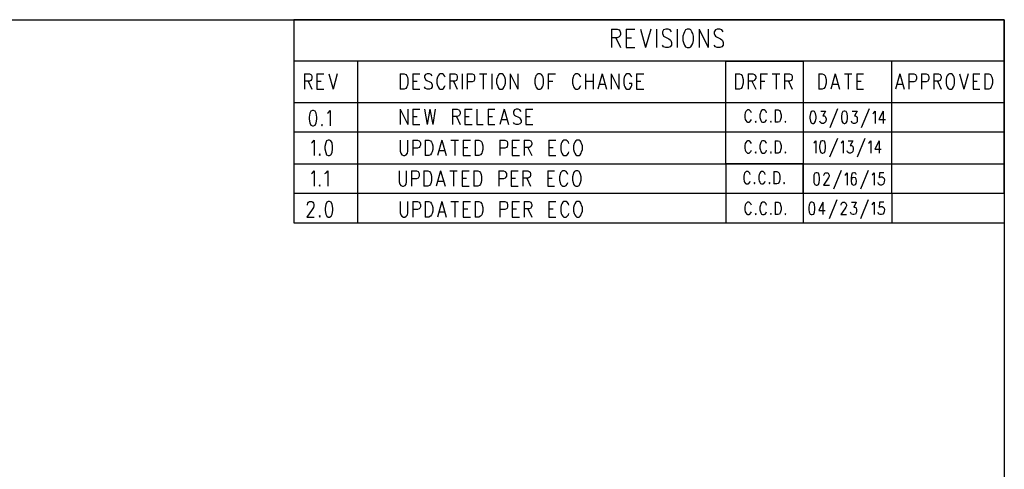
# Model space of a CAD drawing. Extents: x 11.9 to 28.1, y 10.8 to 21.2.
# Tile 17 of 17: x 23.9 to 28.1, y 19.3 to 21.2. Entities that reach past the tile are written whole.
import ezdxf

# ---------------------------------------------------------------- set-up
doc = ezdxf.new("R2010")
doc.units = 0
doc.header["$MEASUREMENT"] = 0
doc.layers.add('LAYNR1', color=2, linetype='Continuous')

msp = doc.modelspace()

# ---------------------------------------------------------------- linework, layer by layer
at = {"layer": 'LAYNR1', "color": 7}
for points in [[(11.892, 21.199), (28.093, 21.199)], [(28.093, 21.199), (25.093, 21.199)], [(25.093, 21.199), (25.093, 20.466)], [(28.093, 21.199), (28.093, 10.799)], [(28.093, 20.466), (28.093, 21.199)], [(26.434, 21.159), (26.434, 21.081)], [(26.434, 21.159), (26.458, 21.159)], [(26.458, 21.159), (26.466, 21.156)], [(26.466, 21.126), (26.458, 21.122)], [(26.466, 21.156), (26.469, 21.152)], [(26.469, 21.129), (26.466, 21.126)], [(26.469, 21.152), (26.472, 21.144)], [(26.472, 21.137), (26.469, 21.129)], [(26.472, 21.144), (26.472, 21.137)], [(26.496, 21.159), (26.496, 21.081)], [(26.496, 21.159), (26.532, 21.159)], [(26.556, 21.159), (26.578, 21.081)], [(26.6, 21.159), (26.578, 21.081)], [(26.624, 21.159), (26.624, 21.081)], [(26.654, 21.156), (26.649, 21.148)], [(26.649, 21.148), (26.649, 21.141)], [(26.649, 21.141), (26.652, 21.133)], [(26.652, 21.133), (26.654, 21.129)], [(26.663, 21.159), (26.654, 21.156)], [(26.654, 21.129), (26.66, 21.126)], [(26.66, 21.126), (26.676, 21.118)], [(26.674, 21.159), (26.663, 21.159)], [(26.682, 21.156), (26.674, 21.159)], [(26.687, 21.148), (26.682, 21.156)], [(26.712, 21.159), (26.712, 21.081)], [(26.739, 21.141), (26.736, 21.129)], [(26.736, 21.129), (26.736, 21.111)], [(26.742, 21.148), (26.739, 21.141)], [(26.747, 21.156), (26.742, 21.148)], [(26.753, 21.159), (26.747, 21.156)], [(26.764, 21.159), (26.753, 21.159)], [(26.769, 21.156), (26.764, 21.159)], [(26.774, 21.148), (26.769, 21.156)], [(26.777, 21.141), (26.774, 21.148)], [(26.78, 21.129), (26.777, 21.141)], [(26.78, 21.111), (26.78, 21.129)], [(26.804, 21.159), (26.804, 21.081)], [(26.804, 21.159), (26.843, 21.081)], [(26.843, 21.159), (26.843, 21.081)], [(26.873, 21.156), (26.867, 21.148)], [(26.867, 21.148), (26.867, 21.141)], [(26.867, 21.141), (26.87, 21.133)], [(26.87, 21.133), (26.873, 21.129)], [(26.881, 21.159), (26.873, 21.156)], [(26.873, 21.129), (26.878, 21.126)], [(26.878, 21.126), (26.894, 21.118)], [(26.892, 21.159), (26.881, 21.159)], [(26.9, 21.156), (26.892, 21.159)], [(26.905, 21.148), (26.9, 21.156)], [(26.458, 21.122), (26.434, 21.122)], [(26.453, 21.122), (26.472, 21.081)], [(26.496, 21.122), (26.518, 21.122)], [(26.654, 21.084), (26.649, 21.092)], [(26.663, 21.081), (26.654, 21.084)], [(26.682, 21.084), (26.674, 21.081)], [(26.676, 21.118), (26.682, 21.114)], [(26.682, 21.114), (26.684, 21.111)], [(26.687, 21.092), (26.682, 21.084)], [(26.684, 21.111), (26.687, 21.103)], [(26.687, 21.103), (26.687, 21.092)], [(26.736, 21.111), (26.739, 21.099)], [(26.739, 21.099), (26.742, 21.092)], [(26.742, 21.092), (26.747, 21.084)], [(26.747, 21.084), (26.753, 21.081)], [(26.764, 21.081), (26.769, 21.084)], [(26.769, 21.084), (26.774, 21.092)], [(26.774, 21.092), (26.777, 21.099)], [(26.777, 21.099), (26.78, 21.111)], [(26.873, 21.084), (26.867, 21.092)], [(26.881, 21.081), (26.873, 21.084)], [(26.9, 21.084), (26.892, 21.081)], [(26.894, 21.118), (26.9, 21.114)], [(26.9, 21.114), (26.903, 21.111)], [(26.905, 21.092), (26.9, 21.084)], [(26.903, 21.111), (26.905, 21.103)], [(26.905, 21.103), (26.905, 21.092)], [(26.496, 21.081), (26.532, 21.081)], [(26.674, 21.081), (26.663, 21.081)], [(26.753, 21.081), (26.764, 21.081)], [(26.892, 21.081), (26.881, 21.081)], [(28.093, 21.024), (25.093, 21.024)], [(25.093, 21.024), (25.093, 20.849)], [(25.389, 21.024), (25.362, 21.024)], [(25.362, 21.024), (25.362, 20.591)], [(25.362, 21.024), (25.362, 20.466)], [(26.917, 20.591), (26.917, 21.024)], [(26.917, 21.024), (27.243, 21.024)], [(27.243, 21.024), (27.243, 20.466)], [(27.618, 20.466), (27.618, 21.024)], [(28.093, 20.599), (28.093, 21.024)], [(25.138, 20.971), (25.138, 20.906)], [(25.138, 20.971), (25.158, 20.971), (25.165, 20.968)], [(25.165, 20.968), (25.167, 20.965), (25.169, 20.959), (25.169, 20.952), (25.167, 20.946), (25.165, 20.943)], [(25.19, 20.971), (25.19, 20.906)], [(25.19, 20.971), (25.219, 20.971)], [(25.24, 20.971), (25.258, 20.906)], [(25.276, 20.971), (25.258, 20.906)], [(25.542, 20.971), (25.542, 20.906)], [(25.542, 20.971), (25.558, 20.971), (25.565, 20.968)], [(25.565, 20.968), (25.57, 20.962)], [(25.57, 20.962), (25.572, 20.956)], [(25.595, 20.971), (25.595, 20.906)], [(25.595, 20.971), (25.624, 20.971)], [(25.649, 20.968), (25.645, 20.962)], [(25.645, 20.962), (25.645, 20.956)], [(25.672, 20.968), (25.665, 20.971), (25.656, 20.971), (25.649, 20.968)], [(25.677, 20.962), (25.672, 20.968)], [(25.702, 20.962), (25.699, 20.956)], [(25.706, 20.968), (25.702, 20.962)], [(25.724, 20.968), (25.72, 20.971), (25.711, 20.971), (25.706, 20.968)], [(25.729, 20.962), (25.724, 20.968)], [(25.731, 20.956), (25.729, 20.962)], [(25.752, 20.971), (25.752, 20.906)], [(25.752, 20.971), (25.772, 20.971), (25.779, 20.968)], [(25.779, 20.968), (25.781, 20.965), (25.783, 20.959), (25.783, 20.952), (25.781, 20.946), (25.779, 20.943)], [(25.804, 20.971), (25.804, 20.906)], [(25.824, 20.971), (25.824, 20.906)], [(25.824, 20.971), (25.845, 20.971), (25.852, 20.968)], [(25.852, 20.968), (25.854, 20.965), (25.856, 20.959), (25.856, 20.949)], [(25.877, 20.971), (25.908, 20.971)], [(25.892, 20.971), (25.892, 20.906)], [(25.929, 20.971), (25.929, 20.906)], [(25.954, 20.962), (25.952, 20.956)], [(25.958, 20.968), (25.954, 20.962)], [(25.963, 20.971), (25.958, 20.968)], [(25.977, 20.968), (25.972, 20.971), (25.963, 20.971)], [(25.981, 20.962), (25.977, 20.968)], [(25.983, 20.956), (25.981, 20.962)], [(26.006, 20.971), (26.006, 20.906)], [(26.006, 20.971), (26.038, 20.906)], [(26.038, 20.971), (26.038, 20.906)], [(26.115, 20.962), (26.113, 20.956)], [(26.12, 20.968), (26.115, 20.962)], [(26.124, 20.971), (26.12, 20.968)], [(26.138, 20.968), (26.133, 20.971), (26.124, 20.971)], [(26.142, 20.962), (26.138, 20.968)], [(26.145, 20.956), (26.142, 20.962)], [(26.167, 20.971), (26.167, 20.906)], [(26.167, 20.971), (26.197, 20.971)], [(26.274, 20.962), (26.272, 20.956)], [(26.279, 20.968), (26.274, 20.962)], [(26.297, 20.968), (26.292, 20.971), (26.283, 20.971), (26.279, 20.968)], [(26.302, 20.962), (26.297, 20.968)], [(26.304, 20.956), (26.302, 20.962)], [(26.324, 20.971), (26.324, 20.906)], [(26.356, 20.971), (26.356, 20.906)], [(26.395, 20.971), (26.377, 20.906)], [(26.395, 20.971), (26.413, 20.906)], [(26.433, 20.971), (26.433, 20.906)], [(26.433, 20.971), (26.465, 20.906)], [(26.465, 20.971), (26.465, 20.906)], [(26.49, 20.962), (26.488, 20.956)], [(26.495, 20.968), (26.49, 20.962)], [(26.513, 20.968), (26.508, 20.971), (26.499, 20.971), (26.495, 20.968)], [(26.517, 20.962), (26.513, 20.968)], [(26.52, 20.956), (26.517, 20.962)], [(26.54, 20.971), (26.54, 20.906)], [(26.54, 20.971), (26.57, 20.971)], [(26.958, 20.971), (26.958, 20.906)], [(26.958, 20.971), (26.974, 20.971), (26.981, 20.968)], [(26.981, 20.968), (26.986, 20.962)], [(26.986, 20.962), (26.988, 20.956)], [(27.011, 20.971), (27.011, 20.906)], [(27.011, 20.971), (27.031, 20.971), (27.038, 20.968)], [(27.038, 20.968), (27.04, 20.965), (27.043, 20.959), (27.043, 20.952), (27.04, 20.946), (27.038, 20.943)], [(27.063, 20.971), (27.063, 20.906)], [(27.063, 20.971), (27.093, 20.971)], [(27.113, 20.971), (27.145, 20.971)], [(27.129, 20.971), (27.129, 20.906)], [(27.165, 20.971), (27.165, 20.906)], [(27.165, 20.971), (27.186, 20.971), (27.193, 20.968)], [(27.193, 20.968), (27.195, 20.965), (27.197, 20.959), (27.197, 20.952), (27.195, 20.946), (27.193, 20.943)], [(27.309, 20.971), (27.309, 20.906)], [(27.309, 20.971), (27.324, 20.971), (27.331, 20.968)], [(27.331, 20.968), (27.336, 20.962)], [(27.336, 20.962), (27.338, 20.956)], [(27.379, 20.971), (27.361, 20.906)], [(27.379, 20.971), (27.397, 20.906)], [(27.418, 20.971), (27.449, 20.971)], [(27.434, 20.971), (27.434, 20.906)], [(27.47, 20.971), (27.47, 20.906)], [(27.47, 20.971), (27.499, 20.971)], [(27.652, 20.971), (27.633, 20.906)], [(27.652, 20.971), (27.67, 20.906)], [(27.69, 20.971), (27.69, 20.906)], [(27.69, 20.971), (27.711, 20.971), (27.718, 20.968)], [(27.718, 20.968), (27.72, 20.965), (27.722, 20.959), (27.722, 20.949)], [(27.743, 20.971), (27.743, 20.906)], [(27.743, 20.971), (27.763, 20.971), (27.77, 20.968)], [(27.77, 20.968), (27.772, 20.965), (27.774, 20.959), (27.774, 20.949)], [(27.795, 20.971), (27.795, 20.906)], [(27.795, 20.971), (27.815, 20.971), (27.822, 20.968)], [(27.822, 20.968), (27.824, 20.965), (27.827, 20.959), (27.827, 20.952), (27.824, 20.946), (27.822, 20.943)], [(27.852, 20.962), (27.849, 20.956)], [(27.856, 20.968), (27.852, 20.962)], [(27.861, 20.971), (27.856, 20.968)], [(27.874, 20.968), (27.87, 20.971), (27.861, 20.971)], [(27.879, 20.962), (27.874, 20.968)], [(27.881, 20.956), (27.879, 20.962)], [(27.904, 20.971), (27.922, 20.906)], [(27.94, 20.971), (27.922, 20.906)], [(27.961, 20.971), (27.961, 20.906)], [(27.961, 20.971), (27.99, 20.971)], [(28.011, 20.971), (28.011, 20.906)], [(28.011, 20.971), (28.027, 20.971), (28.034, 20.968)], [(28.034, 20.968), (28.038, 20.962)], [(28.038, 20.962), (28.04, 20.956)], [(25.165, 20.943), (25.158, 20.94), (25.138, 20.94)], [(25.153, 20.94), (25.169, 20.906)], [(25.19, 20.94), (25.208, 20.94)], [(25.574, 20.931), (25.572, 20.921), (25.57, 20.915), (25.565, 20.909), (25.558, 20.906)], [(25.572, 20.956), (25.574, 20.946), (25.574, 20.931)], [(25.595, 20.94), (25.613, 20.94)], [(25.645, 20.956), (25.647, 20.949)], [(25.647, 20.949), (25.649, 20.946), (25.654, 20.943)], [(25.654, 20.943), (25.667, 20.937)], [(25.677, 20.924), (25.677, 20.915), (25.672, 20.909), (25.665, 20.906)], [(25.667, 20.937), (25.672, 20.934), (25.674, 20.931)], [(25.674, 20.931), (25.677, 20.924)], [(25.699, 20.956), (25.697, 20.946), (25.697, 20.931)], [(25.697, 20.931), (25.699, 20.921), (25.702, 20.915), (25.706, 20.909), (25.711, 20.906)], [(25.72, 20.906), (25.724, 20.909), (25.729, 20.915), (25.731, 20.921)], [(25.779, 20.943), (25.772, 20.94), (25.752, 20.94)], [(25.767, 20.94), (25.783, 20.906)], [(25.845, 20.937), (25.824, 20.937)], [(25.854, 20.943), (25.852, 20.94), (25.845, 20.937)], [(25.856, 20.949), (25.854, 20.943)], [(25.952, 20.956), (25.949, 20.946), (25.949, 20.931)], [(25.949, 20.931), (25.952, 20.921), (25.954, 20.915), (25.958, 20.909), (25.963, 20.906)], [(25.972, 20.906), (25.977, 20.909), (25.981, 20.915), (25.983, 20.921), (25.986, 20.931)], [(25.986, 20.931), (25.986, 20.946), (25.983, 20.956)], [(26.113, 20.956), (26.111, 20.946), (26.111, 20.931)], [(26.111, 20.931), (26.113, 20.921), (26.115, 20.915), (26.12, 20.909), (26.124, 20.906)], [(26.133, 20.906), (26.138, 20.909), (26.142, 20.915), (26.145, 20.921), (26.147, 20.931)], [(26.147, 20.931), (26.147, 20.946), (26.145, 20.956)], [(26.167, 20.94), (26.186, 20.94)], [(26.272, 20.956), (26.27, 20.946), (26.27, 20.931)], [(26.27, 20.931), (26.272, 20.921), (26.274, 20.915), (26.279, 20.909), (26.283, 20.906)], [(26.292, 20.906), (26.297, 20.909), (26.302, 20.915), (26.304, 20.921)], [(26.324, 20.94), (26.356, 20.94)], [(26.383, 20.927), (26.406, 20.927)], [(26.488, 20.956), (26.486, 20.946), (26.486, 20.931)], [(26.486, 20.931), (26.488, 20.921), (26.49, 20.915), (26.495, 20.909), (26.499, 20.906)], [(26.508, 20.906), (26.513, 20.909), (26.517, 20.915), (26.52, 20.921), (26.52, 20.931)], [(26.508, 20.931), (26.52, 20.931)], [(26.54, 20.94), (26.558, 20.94)], [(26.99, 20.931), (26.988, 20.921), (26.986, 20.915), (26.981, 20.909), (26.974, 20.906)], [(26.988, 20.956), (26.99, 20.946), (26.99, 20.931)], [(27.038, 20.943), (27.031, 20.94), (27.011, 20.94)], [(27.027, 20.94), (27.043, 20.906)], [(27.063, 20.94), (27.081, 20.94)], [(27.193, 20.943), (27.186, 20.94), (27.165, 20.94)], [(27.181, 20.94), (27.197, 20.906)], [(27.34, 20.931), (27.338, 20.921), (27.336, 20.915), (27.331, 20.909), (27.324, 20.906)], [(27.338, 20.956), (27.34, 20.946), (27.34, 20.931)], [(27.368, 20.927), (27.39, 20.927)], [(27.47, 20.94), (27.488, 20.94)], [(27.64, 20.927), (27.663, 20.927)], [(27.711, 20.937), (27.69, 20.937)], [(27.72, 20.943), (27.718, 20.94), (27.711, 20.937)], [(27.722, 20.949), (27.72, 20.943)], [(27.763, 20.937), (27.743, 20.937)], [(27.772, 20.943), (27.77, 20.94), (27.763, 20.937)], [(27.774, 20.949), (27.772, 20.943)], [(27.822, 20.943), (27.815, 20.94), (27.795, 20.94)], [(27.811, 20.94), (27.827, 20.906)], [(27.849, 20.956), (27.847, 20.946), (27.847, 20.931)], [(27.847, 20.931), (27.849, 20.921), (27.852, 20.915), (27.856, 20.909), (27.861, 20.906)], [(27.87, 20.906), (27.874, 20.909), (27.879, 20.915), (27.881, 20.921), (27.883, 20.931)], [(27.883, 20.931), (27.883, 20.946), (27.881, 20.956)], [(27.961, 20.94), (27.979, 20.94)], [(28.043, 20.931), (28.04, 20.921), (28.038, 20.915), (28.034, 20.909), (28.027, 20.906)], [(28.04, 20.956), (28.043, 20.946), (28.043, 20.931)], [(25.19, 20.906), (25.219, 20.906)], [(25.558, 20.906), (25.542, 20.906)], [(25.595, 20.906), (25.624, 20.906)], [(25.656, 20.906), (25.649, 20.909), (25.645, 20.915)], [(25.665, 20.906), (25.656, 20.906)], [(25.711, 20.906), (25.72, 20.906)], [(25.963, 20.906), (25.972, 20.906)], [(26.124, 20.906), (26.133, 20.906)], [(26.283, 20.906), (26.292, 20.906)], [(26.499, 20.906), (26.508, 20.906)], [(26.54, 20.906), (26.57, 20.906)], [(26.974, 20.906), (26.958, 20.906)], [(27.324, 20.906), (27.309, 20.906)], [(27.47, 20.906), (27.499, 20.906)], [(27.861, 20.906), (27.87, 20.906)], [(27.961, 20.906), (27.99, 20.906)], [(28.027, 20.906), (28.011, 20.906)], [(25.093, 20.849), (28.093, 20.849)], [(28.093, 20.849), (28.093, 20.724)], [(25.164, 20.813), (25.16, 20.804), (25.157, 20.788)], [(25.171, 20.816), (25.164, 20.813)], [(25.183, 20.813), (25.176, 20.816), (25.171, 20.816)], [(25.189, 20.788), (25.187, 20.804), (25.183, 20.813)], [(25.235, 20.804), (25.239, 20.807)], [(25.239, 20.807), (25.246, 20.816), (25.246, 20.751)], [(25.542, 20.821), (25.542, 20.756)], [(25.542, 20.821), (25.574, 20.756)], [(25.574, 20.821), (25.574, 20.756)], [(25.595, 20.821), (25.595, 20.756)], [(25.595, 20.821), (25.624, 20.821)], [(25.645, 20.821), (25.656, 20.756)], [(25.667, 20.821), (25.656, 20.756)], [(25.667, 20.821), (25.679, 20.756)], [(25.69, 20.821), (25.679, 20.756)], [(25.763, 20.821), (25.763, 20.756)], [(25.763, 20.821), (25.783, 20.821), (25.79, 20.818)], [(25.79, 20.793), (25.783, 20.79), (25.763, 20.79)], [(25.79, 20.818), (25.792, 20.815), (25.795, 20.809), (25.795, 20.802), (25.792, 20.796), (25.79, 20.793)], [(25.815, 20.821), (25.815, 20.756)], [(25.815, 20.821), (25.845, 20.821)], [(25.865, 20.821), (25.865, 20.756)], [(25.913, 20.821), (25.913, 20.756)], [(25.913, 20.821), (25.942, 20.821)], [(25.981, 20.821), (25.963, 20.756)], [(25.981, 20.821), (25.999, 20.756)], [(26.024, 20.818), (26.02, 20.812)], [(26.02, 20.812), (26.02, 20.806)], [(26.02, 20.806), (26.022, 20.799)], [(26.022, 20.799), (26.024, 20.796), (26.029, 20.793)], [(26.047, 20.818), (26.04, 20.821), (26.031, 20.821), (26.024, 20.818)], [(26.029, 20.793), (26.042, 20.787)], [(26.052, 20.812), (26.047, 20.818)], [(26.072, 20.821), (26.072, 20.756)], [(26.072, 20.821), (26.102, 20.821)], [(26.999, 20.806), (26.997, 20.798)], [(26.997, 20.798), (26.997, 20.786)], [(27.001, 20.811), (26.999, 20.806)], [(27.005, 20.816), (27.001, 20.811)], [(27.008, 20.818), (27.005, 20.816)], [(27.016, 20.818), (27.008, 20.818)], [(27.019, 20.816), (27.016, 20.818)], [(27.023, 20.811), (27.019, 20.816)], [(27.025, 20.806), (27.023, 20.811)], [(27.063, 20.806), (27.061, 20.798)], [(27.061, 20.798), (27.061, 20.786)], [(27.065, 20.811), (27.063, 20.806)], [(27.068, 20.816), (27.065, 20.811)], [(27.072, 20.818), (27.068, 20.816)], [(27.079, 20.818), (27.072, 20.818)], [(27.083, 20.816), (27.079, 20.818)], [(27.087, 20.811), (27.083, 20.816)], [(27.088, 20.806), (27.087, 20.811)], [(27.125, 20.818), (27.125, 20.766)], [(27.125, 20.818), (27.138, 20.818)], [(27.138, 20.818), (27.143, 20.816)], [(27.143, 20.816), (27.147, 20.811)], [(27.147, 20.811), (27.148, 20.806)], [(27.148, 20.806), (27.15, 20.798)], [(27.15, 20.798), (27.15, 20.786)], [(27.274, 20.803), (27.272, 20.791)], [(27.278, 20.811), (27.274, 20.803)], [(27.283, 20.813), (27.278, 20.811)], [(27.287, 20.813), (27.283, 20.813)], [(27.292, 20.811), (27.287, 20.813)], [(27.296, 20.803), (27.292, 20.811)], [(27.298, 20.791), (27.296, 20.803)], [(27.318, 20.813), (27.338, 20.813)], [(27.338, 20.813), (27.327, 20.793)], [(27.327, 20.793), (27.333, 20.793)], [(27.333, 20.793), (27.336, 20.791)], [(27.389, 20.823), (27.356, 20.743)], [(27.407, 20.803), (27.405, 20.791)], [(27.411, 20.811), (27.407, 20.803)], [(27.416, 20.813), (27.411, 20.811)], [(27.42, 20.813), (27.416, 20.813)], [(27.425, 20.811), (27.42, 20.813)], [(27.429, 20.803), (27.425, 20.811)], [(27.431, 20.791), (27.429, 20.803)], [(27.451, 20.813), (27.471, 20.813)], [(27.471, 20.813), (27.46, 20.793)], [(27.46, 20.793), (27.465, 20.793)], [(27.465, 20.793), (27.469, 20.791)], [(27.522, 20.823), (27.489, 20.743)], [(27.538, 20.803), (27.542, 20.806)], [(27.542, 20.806), (27.547, 20.813)], [(27.547, 20.813), (27.547, 20.761)], [(27.582, 20.813), (27.563, 20.778)], [(27.582, 20.813), (27.582, 20.761)], [(25.157, 20.788), (25.157, 20.779), (25.16, 20.763)], [(25.16, 20.763), (25.164, 20.754), (25.171, 20.751)], [(25.171, 20.751), (25.176, 20.751)], [(25.176, 20.751), (25.183, 20.754), (25.187, 20.763)], [(25.187, 20.763), (25.189, 20.779), (25.189, 20.788)], [(25.212, 20.757), (25.21, 20.754), (25.212, 20.751)], [(25.212, 20.751), (25.214, 20.754), (25.212, 20.757)], [(25.595, 20.79), (25.613, 20.79)], [(25.595, 20.756), (25.624, 20.756)], [(25.779, 20.79), (25.795, 20.756)], [(25.815, 20.79), (25.833, 20.79)], [(25.815, 20.756), (25.845, 20.756)], [(25.865, 20.756), (25.892, 20.756)], [(25.913, 20.79), (25.931, 20.79)], [(25.913, 20.756), (25.942, 20.756)], [(25.97, 20.778), (25.993, 20.778)], [(26.031, 20.756), (26.024, 20.759), (26.02, 20.765)], [(26.04, 20.756), (26.031, 20.756)], [(26.052, 20.774), (26.052, 20.765), (26.047, 20.759), (26.04, 20.756)], [(26.042, 20.787), (26.047, 20.784), (26.049, 20.781)], [(26.049, 20.781), (26.052, 20.774)], [(26.072, 20.79), (26.09, 20.79)], [(26.072, 20.756), (26.102, 20.756)], [(26.997, 20.786), (26.999, 20.778)], [(26.999, 20.778), (27.001, 20.773)], [(27.001, 20.773), (27.005, 20.768)], [(27.005, 20.768), (27.008, 20.766)], [(27.008, 20.766), (27.016, 20.766)], [(27.016, 20.766), (27.019, 20.768)], [(27.019, 20.768), (27.023, 20.773)], [(27.023, 20.773), (27.025, 20.778)], [(27.043, 20.771), (27.041, 20.768)], [(27.041, 20.768), (27.043, 20.766)], [(27.045, 20.768), (27.043, 20.771)], [(27.043, 20.766), (27.045, 20.768)], [(27.061, 20.786), (27.063, 20.778)], [(27.063, 20.778), (27.065, 20.773)], [(27.065, 20.773), (27.068, 20.768)], [(27.068, 20.768), (27.072, 20.766)], [(27.072, 20.766), (27.079, 20.766)], [(27.079, 20.766), (27.083, 20.768)], [(27.083, 20.768), (27.087, 20.773)], [(27.087, 20.773), (27.088, 20.778)], [(27.107, 20.771), (27.105, 20.768)], [(27.105, 20.768), (27.107, 20.766)], [(27.108, 20.768), (27.107, 20.771)], [(27.107, 20.766), (27.108, 20.768)], [(27.138, 20.766), (27.125, 20.766)], [(27.143, 20.768), (27.138, 20.766)], [(27.147, 20.773), (27.143, 20.768)], [(27.148, 20.778), (27.147, 20.773)], [(27.15, 20.786), (27.148, 20.778)], [(27.168, 20.771), (27.167, 20.768)], [(27.167, 20.768), (27.168, 20.766)], [(27.17, 20.768), (27.168, 20.771)], [(27.168, 20.766), (27.17, 20.768)], [(27.272, 20.791), (27.272, 20.783)], [(27.272, 20.783), (27.274, 20.771)], [(27.274, 20.771), (27.278, 20.763)], [(27.278, 20.763), (27.283, 20.761)], [(27.283, 20.761), (27.287, 20.761)], [(27.287, 20.761), (27.292, 20.763)], [(27.292, 20.763), (27.296, 20.771)], [(27.296, 20.771), (27.298, 20.783)], [(27.298, 20.783), (27.298, 20.791)], [(27.316, 20.766), (27.314, 20.771)], [(27.318, 20.763), (27.316, 20.766)], [(27.323, 20.761), (27.318, 20.763)], [(27.329, 20.761), (27.323, 20.761)], [(27.334, 20.763), (27.329, 20.761)], [(27.338, 20.768), (27.334, 20.763)], [(27.336, 20.791), (27.338, 20.788)], [(27.338, 20.788), (27.34, 20.781)], [(27.34, 20.776), (27.338, 20.768)], [(27.34, 20.781), (27.34, 20.776)], [(27.405, 20.791), (27.405, 20.783)], [(27.405, 20.783), (27.407, 20.771)], [(27.407, 20.771), (27.411, 20.763)], [(27.411, 20.763), (27.416, 20.761)], [(27.416, 20.761), (27.42, 20.761)], [(27.42, 20.761), (27.425, 20.763)], [(27.425, 20.763), (27.429, 20.771)], [(27.429, 20.771), (27.431, 20.783)], [(27.431, 20.783), (27.431, 20.791)], [(27.449, 20.766), (27.447, 20.771)], [(27.451, 20.763), (27.449, 20.766)], [(27.456, 20.761), (27.451, 20.763)], [(27.462, 20.761), (27.456, 20.761)], [(27.467, 20.763), (27.462, 20.761)], [(27.471, 20.768), (27.467, 20.763)], [(27.469, 20.791), (27.471, 20.788)], [(27.471, 20.788), (27.472, 20.781)], [(27.472, 20.776), (27.471, 20.768)], [(27.472, 20.781), (27.472, 20.776)], [(27.563, 20.778), (27.591, 20.778)], [(28.093, 20.724), (25.093, 20.724)], [(25.093, 20.724), (25.093, 20.591)], [(25.167, 20.679), (25.172, 20.682)], [(25.172, 20.682), (25.179, 20.691), (25.179, 20.626)], [(25.231, 20.688), (25.227, 20.679), (25.224, 20.663)], [(25.238, 20.691), (25.231, 20.688)], [(25.249, 20.688), (25.243, 20.691), (25.238, 20.691)], [(25.256, 20.663), (25.254, 20.679), (25.249, 20.688)], [(25.542, 20.691), (25.542, 20.644)], [(25.574, 20.644), (25.574, 20.691)], [(25.595, 20.691), (25.595, 20.626)], [(25.595, 20.691), (25.615, 20.691), (25.622, 20.688)], [(25.622, 20.688), (25.624, 20.685), (25.627, 20.679), (25.627, 20.669)], [(25.627, 20.669), (25.624, 20.663)], [(25.647, 20.691), (25.647, 20.626)], [(25.647, 20.691), (25.663, 20.691), (25.67, 20.688)], [(25.67, 20.688), (25.674, 20.682)], [(25.674, 20.682), (25.677, 20.676)], [(25.677, 20.676), (25.679, 20.666), (25.679, 20.651)], [(25.718, 20.691), (25.699, 20.626)], [(25.718, 20.691), (25.736, 20.626)], [(25.756, 20.691), (25.788, 20.691)], [(25.772, 20.691), (25.772, 20.626)], [(25.808, 20.691), (25.808, 20.626)], [(25.808, 20.691), (25.838, 20.691)], [(25.858, 20.691), (25.858, 20.626)], [(25.858, 20.691), (25.874, 20.691), (25.881, 20.688)], [(25.881, 20.688), (25.886, 20.682)], [(25.886, 20.682), (25.888, 20.676)], [(25.888, 20.676), (25.89, 20.666), (25.89, 20.651)], [(25.963, 20.691), (25.963, 20.626)], [(25.963, 20.691), (25.983, 20.691), (25.99, 20.688)], [(25.99, 20.688), (25.993, 20.685), (25.995, 20.679), (25.995, 20.669)], [(25.995, 20.669), (25.993, 20.663)], [(26.015, 20.691), (26.015, 20.626)], [(26.015, 20.691), (26.045, 20.691)], [(26.065, 20.691), (26.065, 20.626)], [(26.065, 20.691), (26.086, 20.691), (26.093, 20.688)], [(26.093, 20.688), (26.095, 20.685), (26.097, 20.679), (26.097, 20.673), (26.095, 20.666), (26.093, 20.663)], [(26.17, 20.691), (26.17, 20.626)], [(26.17, 20.691), (26.199, 20.691)], [(26.222, 20.676), (26.22, 20.666), (26.22, 20.651)], [(26.224, 20.682), (26.222, 20.676)], [(26.229, 20.688), (26.224, 20.682)], [(26.247, 20.688), (26.243, 20.691), (26.233, 20.691), (26.229, 20.688)], [(26.252, 20.682), (26.247, 20.688)], [(26.254, 20.676), (26.252, 20.682)], [(26.277, 20.676), (26.274, 20.666), (26.274, 20.651)], [(26.279, 20.682), (26.277, 20.676)], [(26.283, 20.688), (26.279, 20.682)], [(26.288, 20.691), (26.283, 20.688)], [(26.302, 20.688), (26.297, 20.691), (26.288, 20.691)], [(26.306, 20.682), (26.302, 20.688)], [(26.308, 20.676), (26.306, 20.682)], [(26.311, 20.651), (26.311, 20.666), (26.308, 20.676)], [(26.999, 20.676), (26.997, 20.668)], [(26.997, 20.668), (26.997, 20.656)], [(27.001, 20.681), (26.999, 20.676)], [(27.005, 20.686), (27.001, 20.681)], [(27.008, 20.688), (27.005, 20.686)], [(27.016, 20.688), (27.008, 20.688)], [(27.019, 20.686), (27.016, 20.688)], [(27.023, 20.681), (27.019, 20.686)], [(27.025, 20.676), (27.023, 20.681)], [(27.063, 20.676), (27.061, 20.668)], [(27.061, 20.668), (27.061, 20.656)], [(27.065, 20.681), (27.063, 20.676)], [(27.068, 20.686), (27.065, 20.681)], [(27.072, 20.688), (27.068, 20.686)], [(27.079, 20.688), (27.072, 20.688)], [(27.083, 20.686), (27.079, 20.688)], [(27.087, 20.681), (27.083, 20.686)], [(27.088, 20.676), (27.087, 20.681)], [(27.125, 20.688), (27.125, 20.636)], [(27.125, 20.688), (27.138, 20.688)], [(27.138, 20.688), (27.143, 20.686)], [(27.143, 20.686), (27.147, 20.681)], [(27.147, 20.681), (27.148, 20.676)], [(27.148, 20.676), (27.15, 20.668)], [(27.15, 20.668), (27.15, 20.656)], [(27.288, 20.678), (27.291, 20.681)], [(27.291, 20.681), (27.297, 20.688)], [(27.297, 20.688), (27.297, 20.636)], [(27.315, 20.678), (27.313, 20.666)], [(27.318, 20.686), (27.315, 20.678)], [(27.324, 20.688), (27.318, 20.686)], [(27.327, 20.688), (27.324, 20.688)], [(27.333, 20.686), (27.327, 20.688)], [(27.337, 20.678), (27.333, 20.686)], [(27.338, 20.666), (27.337, 20.678)], [(27.388, 20.698), (27.355, 20.618)], [(27.404, 20.678), (27.407, 20.681)], [(27.407, 20.681), (27.413, 20.688)], [(27.413, 20.688), (27.413, 20.636)], [(27.433, 20.688), (27.453, 20.688)], [(27.453, 20.688), (27.442, 20.668)], [(27.442, 20.668), (27.448, 20.668)], [(27.448, 20.668), (27.451, 20.666)], [(27.504, 20.698), (27.471, 20.618)], [(27.52, 20.678), (27.524, 20.681)], [(27.524, 20.681), (27.529, 20.688)], [(27.529, 20.688), (27.529, 20.636)], [(27.564, 20.688), (27.546, 20.653)], [(27.564, 20.688), (27.564, 20.636)], [(25.202, 20.632), (25.199, 20.629), (25.202, 20.626)], [(25.202, 20.626), (25.204, 20.629), (25.202, 20.632)], [(25.224, 20.663), (25.224, 20.654), (25.227, 20.638)], [(25.227, 20.638), (25.231, 20.629), (25.238, 20.626)], [(25.238, 20.626), (25.243, 20.626)], [(25.243, 20.626), (25.249, 20.629), (25.254, 20.638)], [(25.254, 20.638), (25.256, 20.654), (25.256, 20.663)], [(25.542, 20.644), (25.545, 20.635), (25.549, 20.629), (25.556, 20.626)], [(25.556, 20.626), (25.561, 20.626)], [(25.561, 20.626), (25.567, 20.629), (25.572, 20.635), (25.574, 20.644)], [(25.615, 20.657), (25.595, 20.657)], [(25.624, 20.663), (25.622, 20.66), (25.615, 20.657)], [(25.663, 20.626), (25.647, 20.626)], [(25.679, 20.651), (25.677, 20.641), (25.674, 20.635), (25.67, 20.629), (25.663, 20.626)], [(25.706, 20.647), (25.729, 20.647)], [(25.808, 20.66), (25.827, 20.66)], [(25.808, 20.626), (25.838, 20.626)], [(25.874, 20.626), (25.858, 20.626)], [(25.89, 20.651), (25.888, 20.641), (25.886, 20.635), (25.881, 20.629), (25.874, 20.626)], [(25.983, 20.657), (25.963, 20.657)], [(25.993, 20.663), (25.99, 20.66), (25.983, 20.657)], [(26.015, 20.66), (26.033, 20.66)], [(26.015, 20.626), (26.045, 20.626)], [(26.093, 20.663), (26.086, 20.66), (26.065, 20.66)], [(26.081, 20.66), (26.097, 20.626)], [(26.17, 20.66), (26.188, 20.66)], [(26.17, 20.626), (26.199, 20.626)], [(26.22, 20.651), (26.222, 20.641), (26.224, 20.635), (26.229, 20.629), (26.233, 20.626)], [(26.233, 20.626), (26.243, 20.626)], [(26.243, 20.626), (26.247, 20.629), (26.252, 20.635), (26.254, 20.641)], [(26.274, 20.651), (26.277, 20.641), (26.279, 20.635), (26.283, 20.629), (26.288, 20.626)], [(26.288, 20.626), (26.297, 20.626)], [(26.297, 20.626), (26.302, 20.629), (26.306, 20.635), (26.308, 20.641), (26.311, 20.651)], [(26.997, 20.656), (26.999, 20.648)], [(26.999, 20.648), (27.001, 20.643)], [(27.001, 20.643), (27.005, 20.638)], [(27.005, 20.638), (27.008, 20.636)], [(27.008, 20.636), (27.016, 20.636)], [(27.016, 20.636), (27.019, 20.638)], [(27.019, 20.638), (27.023, 20.643)], [(27.023, 20.643), (27.025, 20.648)], [(27.043, 20.641), (27.041, 20.638)], [(27.041, 20.638), (27.043, 20.636)], [(27.045, 20.638), (27.043, 20.641)], [(27.043, 20.636), (27.045, 20.638)], [(27.061, 20.656), (27.063, 20.648)], [(27.063, 20.648), (27.065, 20.643)], [(27.065, 20.643), (27.068, 20.638)], [(27.068, 20.638), (27.072, 20.636)], [(27.072, 20.636), (27.079, 20.636)], [(27.079, 20.636), (27.083, 20.638)], [(27.083, 20.638), (27.087, 20.643)], [(27.087, 20.643), (27.088, 20.648)], [(27.107, 20.641), (27.105, 20.638)], [(27.105, 20.638), (27.107, 20.636)], [(27.108, 20.638), (27.107, 20.641)], [(27.107, 20.636), (27.108, 20.638)], [(27.138, 20.636), (27.125, 20.636)], [(27.143, 20.638), (27.138, 20.636)], [(27.147, 20.643), (27.143, 20.638)], [(27.148, 20.648), (27.147, 20.643)], [(27.15, 20.656), (27.148, 20.648)], [(27.168, 20.641), (27.167, 20.638)], [(27.167, 20.638), (27.168, 20.636)], [(27.17, 20.638), (27.168, 20.641)], [(27.168, 20.636), (27.17, 20.638)], [(27.313, 20.666), (27.313, 20.658)], [(27.313, 20.658), (27.315, 20.646)], [(27.315, 20.646), (27.318, 20.638)], [(27.318, 20.638), (27.324, 20.636)], [(27.324, 20.636), (27.327, 20.636)], [(27.327, 20.636), (27.333, 20.638)], [(27.333, 20.638), (27.337, 20.646)], [(27.337, 20.646), (27.338, 20.658)], [(27.338, 20.658), (27.338, 20.666)], [(27.431, 20.641), (27.429, 20.646)], [(27.433, 20.638), (27.431, 20.641)], [(27.438, 20.636), (27.433, 20.638)], [(27.444, 20.636), (27.438, 20.636)], [(27.449, 20.638), (27.444, 20.636)], [(27.453, 20.643), (27.449, 20.638)], [(27.451, 20.666), (27.453, 20.663)], [(27.453, 20.663), (27.455, 20.656)], [(27.455, 20.651), (27.453, 20.643)], [(27.455, 20.656), (27.455, 20.651)], [(27.546, 20.653), (27.573, 20.653)], [(25.093, 20.591), (28.088, 20.591)], [(25.362, 20.591), (26.917, 20.591)], [(26.917, 20.591), (26.917, 20.466)], [(27.243, 20.591), (26.917, 20.591)], [(27.243, 20.466), (27.243, 20.591)], [(25.167, 20.549), (25.172, 20.552)], [(25.172, 20.552), (25.179, 20.561), (25.179, 20.496)], [(25.224, 20.549), (25.229, 20.552)], [(25.229, 20.552), (25.236, 20.561), (25.236, 20.496)], [(25.538, 20.561), (25.538, 20.514)], [(25.569, 20.514), (25.569, 20.561)], [(25.59, 20.561), (25.59, 20.496)], [(25.59, 20.561), (25.61, 20.561), (25.617, 20.558)], [(25.617, 20.558), (25.619, 20.555), (25.622, 20.549), (25.622, 20.539)], [(25.642, 20.561), (25.642, 20.496)], [(25.642, 20.561), (25.658, 20.561), (25.665, 20.558)], [(25.665, 20.558), (25.669, 20.552)], [(25.669, 20.552), (25.672, 20.546)], [(25.672, 20.546), (25.674, 20.536), (25.674, 20.521)], [(25.712, 20.561), (25.694, 20.496)], [(25.712, 20.561), (25.731, 20.496)], [(25.751, 20.561), (25.783, 20.561)], [(25.767, 20.561), (25.767, 20.496)], [(25.803, 20.561), (25.803, 20.496)], [(25.803, 20.561), (25.833, 20.561)], [(25.853, 20.561), (25.853, 20.496)], [(25.853, 20.561), (25.869, 20.561), (25.876, 20.558)], [(25.876, 20.558), (25.881, 20.552)], [(25.881, 20.552), (25.883, 20.546)], [(25.883, 20.546), (25.885, 20.536), (25.885, 20.521)], [(25.958, 20.561), (25.958, 20.496)], [(25.958, 20.561), (25.978, 20.561), (25.985, 20.558)], [(25.985, 20.558), (25.987, 20.555), (25.99, 20.549), (25.99, 20.539)], [(26.01, 20.561), (26.01, 20.496)], [(26.01, 20.561), (26.04, 20.561)], [(26.06, 20.561), (26.06, 20.496)], [(26.06, 20.561), (26.081, 20.561), (26.087, 20.558)], [(26.087, 20.558), (26.09, 20.555), (26.092, 20.549), (26.092, 20.542), (26.09, 20.536), (26.087, 20.533)], [(26.165, 20.561), (26.165, 20.496)], [(26.165, 20.561), (26.194, 20.561)], [(26.217, 20.546), (26.215, 20.536), (26.215, 20.521)], [(26.219, 20.552), (26.217, 20.546)], [(26.224, 20.558), (26.219, 20.552)], [(26.242, 20.558), (26.237, 20.561), (26.228, 20.561), (26.224, 20.558)], [(26.247, 20.552), (26.242, 20.558)], [(26.249, 20.546), (26.247, 20.552)], [(26.272, 20.546), (26.269, 20.536), (26.269, 20.521)], [(26.274, 20.552), (26.272, 20.546)], [(26.278, 20.558), (26.274, 20.552)], [(26.283, 20.561), (26.278, 20.558)], [(26.297, 20.558), (26.292, 20.561), (26.283, 20.561)], [(26.301, 20.552), (26.297, 20.558)], [(26.303, 20.546), (26.301, 20.552)], [(26.306, 20.521), (26.306, 20.536), (26.303, 20.546)], [(26.994, 20.546), (26.993, 20.538)], [(26.996, 20.551), (26.994, 20.546)], [(27, 20.556), (26.996, 20.551)], [(27.003, 20.558), (27, 20.556)], [(27.011, 20.558), (27.003, 20.558)], [(27.014, 20.556), (27.011, 20.558)], [(27.018, 20.551), (27.014, 20.556)], [(27.02, 20.546), (27.018, 20.551)], [(27.058, 20.546), (27.056, 20.538)], [(27.06, 20.551), (27.058, 20.546)], [(27.063, 20.556), (27.06, 20.551)], [(27.067, 20.558), (27.063, 20.556)], [(27.074, 20.558), (27.067, 20.558)], [(27.078, 20.556), (27.074, 20.558)], [(27.082, 20.551), (27.078, 20.556)], [(27.083, 20.546), (27.082, 20.551)], [(27.12, 20.558), (27.12, 20.506)], [(27.12, 20.558), (27.132, 20.558)], [(27.132, 20.558), (27.138, 20.556)], [(27.138, 20.556), (27.142, 20.551)], [(27.142, 20.551), (27.143, 20.546)], [(27.143, 20.546), (27.145, 20.538)], [(27.289, 20.543), (27.288, 20.531)], [(27.293, 20.551), (27.289, 20.543)], [(27.298, 20.553), (27.293, 20.551)], [(27.302, 20.553), (27.298, 20.553)], [(27.308, 20.551), (27.302, 20.553)], [(27.311, 20.543), (27.308, 20.551)], [(27.313, 20.531), (27.311, 20.543)], [(27.331, 20.543), (27.333, 20.548)], [(27.331, 20.541), (27.331, 20.543)], [(27.333, 20.548), (27.335, 20.551)], [(27.335, 20.551), (27.338, 20.553)], [(27.338, 20.553), (27.346, 20.553)], [(27.346, 20.553), (27.349, 20.551)], [(27.349, 20.551), (27.351, 20.548)], [(27.351, 20.548), (27.353, 20.543)], [(27.353, 20.543), (27.353, 20.538)], [(27.404, 20.563), (27.371, 20.483)], [(27.42, 20.543), (27.424, 20.546)], [(27.424, 20.546), (27.429, 20.553)], [(27.429, 20.553), (27.429, 20.501)], [(27.448, 20.543), (27.446, 20.531)], [(27.451, 20.551), (27.448, 20.543)], [(27.457, 20.553), (27.451, 20.551)], [(27.46, 20.553), (27.457, 20.553)], [(27.466, 20.551), (27.46, 20.553)], [(27.468, 20.546), (27.466, 20.551)], [(27.518, 20.563), (27.486, 20.483)], [(27.535, 20.543), (27.538, 20.546)], [(27.538, 20.546), (27.544, 20.553)], [(27.544, 20.553), (27.544, 20.501)], [(27.566, 20.553), (27.564, 20.531)], [(27.584, 20.553), (27.566, 20.553)], [(25.202, 20.502), (25.199, 20.499), (25.202, 20.496)], [(25.202, 20.496), (25.204, 20.499), (25.202, 20.502)], [(25.538, 20.514), (25.54, 20.505), (25.544, 20.499), (25.551, 20.496)], [(25.556, 20.496), (25.563, 20.499), (25.567, 20.505), (25.569, 20.514)], [(25.61, 20.527), (25.59, 20.527)], [(25.619, 20.533), (25.617, 20.53), (25.61, 20.527)], [(25.622, 20.539), (25.619, 20.533)], [(25.674, 20.521), (25.672, 20.511), (25.669, 20.505), (25.665, 20.499), (25.658, 20.496)], [(25.701, 20.517), (25.724, 20.517)], [(25.803, 20.53), (25.822, 20.53)], [(25.885, 20.521), (25.883, 20.511), (25.881, 20.505), (25.876, 20.499), (25.869, 20.496)], [(25.978, 20.527), (25.958, 20.527)], [(25.987, 20.533), (25.985, 20.53), (25.978, 20.527)], [(25.99, 20.539), (25.987, 20.533)], [(26.01, 20.53), (26.028, 20.53)], [(26.087, 20.533), (26.081, 20.53), (26.06, 20.53)], [(26.076, 20.53), (26.092, 20.496)], [(26.165, 20.53), (26.183, 20.53)], [(26.215, 20.521), (26.217, 20.511), (26.219, 20.505), (26.224, 20.499), (26.228, 20.496)], [(26.237, 20.496), (26.242, 20.499), (26.247, 20.505), (26.249, 20.511)], [(26.269, 20.521), (26.272, 20.511), (26.274, 20.505), (26.278, 20.499), (26.283, 20.496)], [(26.292, 20.496), (26.297, 20.499), (26.301, 20.505), (26.303, 20.511), (26.306, 20.521)], [(26.993, 20.538), (26.993, 20.526)], [(26.993, 20.526), (26.994, 20.518)], [(26.994, 20.518), (26.996, 20.513)], [(26.996, 20.513), (27, 20.508)], [(27, 20.508), (27.003, 20.506)], [(27.003, 20.506), (27.011, 20.506)], [(27.011, 20.506), (27.014, 20.508)], [(27.014, 20.508), (27.018, 20.513)], [(27.018, 20.513), (27.02, 20.518)], [(27.038, 20.511), (27.036, 20.508)], [(27.036, 20.508), (27.038, 20.506)], [(27.04, 20.508), (27.038, 20.511)], [(27.038, 20.506), (27.04, 20.508)], [(27.056, 20.538), (27.056, 20.526)], [(27.056, 20.526), (27.058, 20.518)], [(27.058, 20.518), (27.06, 20.513)], [(27.06, 20.513), (27.063, 20.508)], [(27.063, 20.508), (27.067, 20.506)], [(27.067, 20.506), (27.074, 20.506)], [(27.074, 20.506), (27.078, 20.508)], [(27.078, 20.508), (27.082, 20.513)], [(27.082, 20.513), (27.083, 20.518)], [(27.102, 20.511), (27.1, 20.508)], [(27.1, 20.508), (27.102, 20.506)], [(27.103, 20.508), (27.102, 20.511)], [(27.102, 20.506), (27.103, 20.508)], [(27.132, 20.506), (27.12, 20.506)], [(27.138, 20.508), (27.132, 20.506)], [(27.142, 20.513), (27.138, 20.508)], [(27.143, 20.518), (27.142, 20.513)], [(27.145, 20.526), (27.143, 20.518)], [(27.145, 20.538), (27.145, 20.526)], [(27.163, 20.511), (27.162, 20.508)], [(27.162, 20.508), (27.163, 20.506)], [(27.165, 20.508), (27.163, 20.511)], [(27.163, 20.506), (27.165, 20.508)], [(27.288, 20.531), (27.288, 20.523)], [(27.288, 20.523), (27.289, 20.511)], [(27.289, 20.511), (27.293, 20.503)], [(27.293, 20.503), (27.298, 20.501)], [(27.298, 20.501), (27.302, 20.501)], [(27.302, 20.501), (27.308, 20.503)], [(27.308, 20.503), (27.311, 20.511)], [(27.311, 20.511), (27.313, 20.523)], [(27.313, 20.523), (27.313, 20.531)], [(27.347, 20.526), (27.329, 20.501)], [(27.329, 20.501), (27.355, 20.501)], [(27.351, 20.533), (27.347, 20.526)], [(27.353, 20.538), (27.351, 20.533)], [(27.446, 20.531), (27.446, 20.518)], [(27.448, 20.526), (27.446, 20.518)], [(27.446, 20.518), (27.448, 20.508)], [(27.451, 20.531), (27.448, 20.526)], [(27.448, 20.508), (27.451, 20.503)], [(27.457, 20.533), (27.451, 20.531)], [(27.451, 20.503), (27.457, 20.501)], [(27.458, 20.533), (27.457, 20.533)], [(27.457, 20.501), (27.458, 20.501)], [(27.464, 20.531), (27.458, 20.533)], [(27.458, 20.501), (27.464, 20.503)], [(27.468, 20.526), (27.464, 20.531)], [(27.464, 20.503), (27.468, 20.508)], [(27.469, 20.518), (27.468, 20.526)], [(27.468, 20.508), (27.469, 20.516)], [(27.469, 20.516), (27.469, 20.518)], [(27.562, 20.506), (27.56, 20.511)], [(27.564, 20.503), (27.562, 20.506)], [(27.564, 20.531), (27.566, 20.533)], [(27.569, 20.501), (27.564, 20.503)], [(27.566, 20.533), (27.571, 20.536)], [(27.575, 20.501), (27.569, 20.501)], [(27.571, 20.536), (27.577, 20.536)], [(27.58, 20.503), (27.575, 20.501)], [(27.577, 20.536), (27.582, 20.533)], [(27.584, 20.508), (27.58, 20.503)], [(27.582, 20.533), (27.586, 20.528)], [(27.586, 20.516), (27.584, 20.508)], [(27.586, 20.528), (27.587, 20.521)], [(27.587, 20.521), (27.586, 20.516)], [(25.093, 20.466), (28.093, 20.466)], [(25.093, 20.466), (25.093, 20.341)], [(25.362, 20.466), (25.362, 20.341)], [(25.551, 20.496), (25.556, 20.496)], [(25.658, 20.496), (25.642, 20.496)], [(25.803, 20.496), (25.833, 20.496)], [(25.869, 20.496), (25.853, 20.496)], [(26.01, 20.496), (26.04, 20.496)], [(26.165, 20.496), (26.194, 20.496)], [(26.228, 20.496), (26.237, 20.496)], [(26.283, 20.496), (26.292, 20.496)], [(26.917, 20.466), (27.243, 20.466)], [(26.917, 20.466), (26.917, 20.341)], [(27.243, 20.466), (27.618, 20.466)], [(27.243, 20.466), (27.243, 20.341)], [(27.618, 20.466), (27.618, 20.341)], [(25.15, 20.416), (25.15, 20.419), (25.152, 20.425), (25.154, 20.428)], [(25.154, 20.428), (25.159, 20.431), (25.168, 20.431), (25.173, 20.428)], [(25.173, 20.428), (25.175, 20.425), (25.177, 20.419), (25.177, 20.413), (25.175, 20.406), (25.17, 20.397)], [(25.232, 20.428), (25.227, 20.419), (25.225, 20.403)], [(25.238, 20.431), (25.232, 20.428)], [(25.25, 20.428), (25.243, 20.431), (25.238, 20.431)], [(25.257, 20.403), (25.254, 20.419), (25.25, 20.428)], [(25.542, 20.431), (25.542, 20.384)], [(25.574, 20.384), (25.574, 20.431)], [(25.595, 20.431), (25.595, 20.366)], [(25.595, 20.431), (25.615, 20.431), (25.622, 20.428)], [(25.622, 20.428), (25.624, 20.425), (25.627, 20.419), (25.627, 20.409)], [(25.647, 20.431), (25.647, 20.366)], [(25.647, 20.431), (25.663, 20.431), (25.67, 20.428)], [(25.67, 20.428), (25.674, 20.422)], [(25.674, 20.422), (25.677, 20.416)], [(25.718, 20.431), (25.699, 20.366)], [(25.718, 20.431), (25.736, 20.366)], [(25.756, 20.431), (25.788, 20.431)], [(25.772, 20.431), (25.772, 20.366)], [(25.808, 20.431), (25.808, 20.366)], [(25.808, 20.431), (25.838, 20.431)], [(25.858, 20.431), (25.858, 20.366)], [(25.858, 20.431), (25.874, 20.431), (25.881, 20.428)], [(25.881, 20.428), (25.886, 20.422)], [(25.886, 20.422), (25.888, 20.416)], [(25.963, 20.431), (25.963, 20.366)], [(25.963, 20.431), (25.983, 20.431), (25.99, 20.428)], [(25.99, 20.428), (25.993, 20.425), (25.995, 20.419), (25.995, 20.409)], [(26.015, 20.431), (26.015, 20.366)], [(26.015, 20.431), (26.045, 20.431)], [(26.065, 20.431), (26.065, 20.366)], [(26.065, 20.431), (26.086, 20.431), (26.093, 20.428)], [(26.093, 20.428), (26.095, 20.425), (26.097, 20.419), (26.097, 20.413), (26.095, 20.406), (26.093, 20.403)], [(26.17, 20.431), (26.17, 20.366)], [(26.17, 20.431), (26.199, 20.431)], [(26.224, 20.422), (26.222, 20.416)], [(26.229, 20.428), (26.224, 20.422)], [(26.247, 20.428), (26.243, 20.431), (26.233, 20.431), (26.229, 20.428)], [(26.252, 20.422), (26.247, 20.428)], [(26.254, 20.416), (26.252, 20.422)], [(26.279, 20.422), (26.277, 20.416)], [(26.283, 20.428), (26.279, 20.422)], [(26.288, 20.431), (26.283, 20.428)], [(26.302, 20.428), (26.297, 20.431), (26.288, 20.431)], [(26.306, 20.422), (26.302, 20.428)], [(26.308, 20.416), (26.306, 20.422)], [(27.001, 20.421), (26.999, 20.416)], [(27.005, 20.426), (27.001, 20.421)], [(27.008, 20.428), (27.005, 20.426)], [(27.016, 20.428), (27.008, 20.428)], [(27.019, 20.426), (27.016, 20.428)], [(27.023, 20.421), (27.019, 20.426)], [(27.025, 20.416), (27.023, 20.421)], [(27.065, 20.421), (27.063, 20.416)], [(27.068, 20.426), (27.065, 20.421)], [(27.072, 20.428), (27.068, 20.426)], [(27.079, 20.428), (27.072, 20.428)], [(27.083, 20.426), (27.079, 20.428)], [(27.087, 20.421), (27.083, 20.426)], [(27.088, 20.416), (27.087, 20.421)], [(27.125, 20.428), (27.125, 20.376)], [(27.125, 20.428), (27.138, 20.428)], [(27.138, 20.428), (27.143, 20.426)], [(27.143, 20.426), (27.147, 20.421)], [(27.147, 20.421), (27.148, 20.416)], [(27.269, 20.418), (27.267, 20.406)], [(27.273, 20.426), (27.269, 20.418)], [(27.278, 20.428), (27.273, 20.426)], [(27.282, 20.428), (27.278, 20.428)], [(27.288, 20.426), (27.282, 20.428)], [(27.291, 20.418), (27.288, 20.426)], [(27.293, 20.406), (27.291, 20.418)], [(27.327, 20.428), (27.309, 20.393)], [(27.327, 20.428), (27.327, 20.376)], [(27.386, 20.438), (27.353, 20.358)], [(27.404, 20.418), (27.406, 20.423)], [(27.404, 20.416), (27.404, 20.418)], [(27.406, 20.423), (27.407, 20.426)], [(27.407, 20.426), (27.411, 20.428)], [(27.411, 20.428), (27.418, 20.428)], [(27.418, 20.428), (27.422, 20.426)], [(27.422, 20.426), (27.424, 20.423)], [(27.424, 20.423), (27.426, 20.418)], [(27.426, 20.418), (27.426, 20.413)], [(27.448, 20.428), (27.468, 20.428)], [(27.468, 20.428), (27.457, 20.408)], [(27.518, 20.438), (27.486, 20.358)], [(27.535, 20.418), (27.538, 20.421)], [(27.538, 20.421), (27.544, 20.428)], [(27.544, 20.428), (27.544, 20.376)], [(27.566, 20.428), (27.564, 20.406)], [(27.584, 20.428), (27.566, 20.428)], [(25.17, 20.397), (25.147, 20.366)], [(25.225, 20.403), (25.225, 20.394), (25.227, 20.378)], [(25.227, 20.378), (25.232, 20.369), (25.238, 20.366)], [(25.243, 20.366), (25.25, 20.369), (25.254, 20.378)], [(25.254, 20.378), (25.257, 20.394), (25.257, 20.403)], [(25.542, 20.384), (25.545, 20.375), (25.549, 20.369), (25.556, 20.366)], [(25.561, 20.366), (25.567, 20.369), (25.572, 20.375), (25.574, 20.384)], [(25.615, 20.397), (25.595, 20.397)], [(25.624, 20.403), (25.622, 20.4), (25.615, 20.397)], [(25.627, 20.409), (25.624, 20.403)], [(25.679, 20.391), (25.677, 20.381), (25.674, 20.375), (25.67, 20.369), (25.663, 20.366)], [(25.677, 20.416), (25.679, 20.406), (25.679, 20.391)], [(25.706, 20.388), (25.729, 20.388)], [(25.808, 20.4), (25.827, 20.4)], [(25.89, 20.391), (25.888, 20.381), (25.886, 20.375), (25.881, 20.369), (25.874, 20.366)], [(25.888, 20.416), (25.89, 20.406), (25.89, 20.391)], [(25.983, 20.397), (25.963, 20.397)], [(25.993, 20.403), (25.99, 20.4), (25.983, 20.397)], [(25.995, 20.409), (25.993, 20.403)], [(26.015, 20.4), (26.033, 20.4)], [(26.093, 20.403), (26.086, 20.4), (26.065, 20.4)], [(26.081, 20.4), (26.097, 20.366)], [(26.17, 20.4), (26.188, 20.4)], [(26.222, 20.416), (26.22, 20.406), (26.22, 20.391)], [(26.22, 20.391), (26.222, 20.381), (26.224, 20.375), (26.229, 20.369), (26.233, 20.366)], [(26.243, 20.366), (26.247, 20.369), (26.252, 20.375), (26.254, 20.381)], [(26.277, 20.416), (26.274, 20.406), (26.274, 20.391)], [(26.274, 20.391), (26.277, 20.381), (26.279, 20.375), (26.283, 20.369), (26.288, 20.366)], [(26.297, 20.366), (26.302, 20.369), (26.306, 20.375), (26.308, 20.381), (26.311, 20.391)], [(26.311, 20.391), (26.311, 20.406), (26.308, 20.416)], [(26.999, 20.416), (26.997, 20.408)], [(26.997, 20.408), (26.997, 20.396)], [(26.997, 20.396), (26.999, 20.388)], [(26.999, 20.388), (27.001, 20.383)], [(27.001, 20.383), (27.005, 20.378)], [(27.005, 20.378), (27.008, 20.376)], [(27.008, 20.376), (27.016, 20.376)], [(27.016, 20.376), (27.019, 20.378)], [(27.019, 20.378), (27.023, 20.383)], [(27.023, 20.383), (27.025, 20.388)], [(27.043, 20.381), (27.041, 20.378)], [(27.041, 20.378), (27.043, 20.376)], [(27.045, 20.378), (27.043, 20.381)], [(27.043, 20.376), (27.045, 20.378)], [(27.063, 20.416), (27.061, 20.408)], [(27.061, 20.408), (27.061, 20.396)], [(27.061, 20.396), (27.063, 20.388)], [(27.063, 20.388), (27.065, 20.383)], [(27.065, 20.383), (27.068, 20.378)], [(27.068, 20.378), (27.072, 20.376)], [(27.072, 20.376), (27.079, 20.376)], [(27.079, 20.376), (27.083, 20.378)], [(27.083, 20.378), (27.087, 20.383)], [(27.087, 20.383), (27.088, 20.388)], [(27.107, 20.381), (27.105, 20.378)], [(27.105, 20.378), (27.107, 20.376)], [(27.108, 20.378), (27.107, 20.381)], [(27.107, 20.376), (27.108, 20.378)], [(27.138, 20.376), (27.125, 20.376)], [(27.143, 20.378), (27.138, 20.376)], [(27.147, 20.383), (27.143, 20.378)], [(27.148, 20.388), (27.147, 20.383)], [(27.148, 20.416), (27.15, 20.408)], [(27.15, 20.396), (27.148, 20.388)], [(27.15, 20.408), (27.15, 20.396)], [(27.168, 20.381), (27.167, 20.378)], [(27.167, 20.378), (27.168, 20.376)], [(27.17, 20.378), (27.168, 20.381)], [(27.168, 20.376), (27.17, 20.378)], [(27.267, 20.406), (27.267, 20.398)], [(27.267, 20.398), (27.269, 20.386)], [(27.269, 20.386), (27.273, 20.378)], [(27.273, 20.378), (27.278, 20.376)], [(27.278, 20.376), (27.282, 20.376)], [(27.282, 20.376), (27.288, 20.378)], [(27.288, 20.378), (27.291, 20.386)], [(27.291, 20.386), (27.293, 20.398)], [(27.293, 20.398), (27.293, 20.406)], [(27.309, 20.393), (27.337, 20.393)], [(27.42, 20.401), (27.402, 20.376)], [(27.402, 20.376), (27.427, 20.376)], [(27.424, 20.408), (27.42, 20.401)], [(27.426, 20.413), (27.424, 20.408)], [(27.446, 20.381), (27.444, 20.386)], [(27.448, 20.378), (27.446, 20.381)], [(27.453, 20.376), (27.448, 20.378)], [(27.458, 20.376), (27.453, 20.376)], [(27.457, 20.408), (27.462, 20.408)], [(27.464, 20.378), (27.458, 20.376)], [(27.462, 20.408), (27.466, 20.406)], [(27.468, 20.383), (27.464, 20.378)], [(27.466, 20.406), (27.468, 20.403)], [(27.468, 20.403), (27.469, 20.396)], [(27.469, 20.391), (27.468, 20.383)], [(27.469, 20.396), (27.469, 20.391)], [(27.562, 20.381), (27.56, 20.386)], [(27.564, 20.378), (27.562, 20.381)], [(27.564, 20.406), (27.566, 20.408)], [(27.569, 20.376), (27.564, 20.378)], [(27.566, 20.408), (27.571, 20.411)], [(27.575, 20.376), (27.569, 20.376)], [(27.571, 20.411), (27.577, 20.411)], [(27.58, 20.378), (27.575, 20.376)], [(27.577, 20.411), (27.582, 20.408)], [(27.584, 20.383), (27.58, 20.378)], [(27.582, 20.408), (27.586, 20.403)], [(27.586, 20.391), (27.584, 20.383)], [(27.586, 20.403), (27.587, 20.396)], [(27.587, 20.396), (27.586, 20.391)], [(25.093, 20.341), (28.093, 20.341)], [(25.147, 20.366), (25.179, 20.366)], [(25.202, 20.372), (25.2, 20.369), (25.202, 20.366)], [(25.202, 20.366), (25.204, 20.369), (25.202, 20.372)], [(25.238, 20.366), (25.243, 20.366)], [(25.556, 20.366), (25.561, 20.366)], [(25.663, 20.366), (25.647, 20.366)], [(25.808, 20.366), (25.838, 20.366)], [(25.874, 20.366), (25.858, 20.366)], [(26.015, 20.366), (26.045, 20.366)], [(26.17, 20.366), (26.199, 20.366)], [(26.233, 20.366), (26.243, 20.366)], [(26.288, 20.366), (26.297, 20.366)]]:
    msp.add_lwpolyline(points, dxfattribs=at)

doc.saveas('drawing.dxf')
